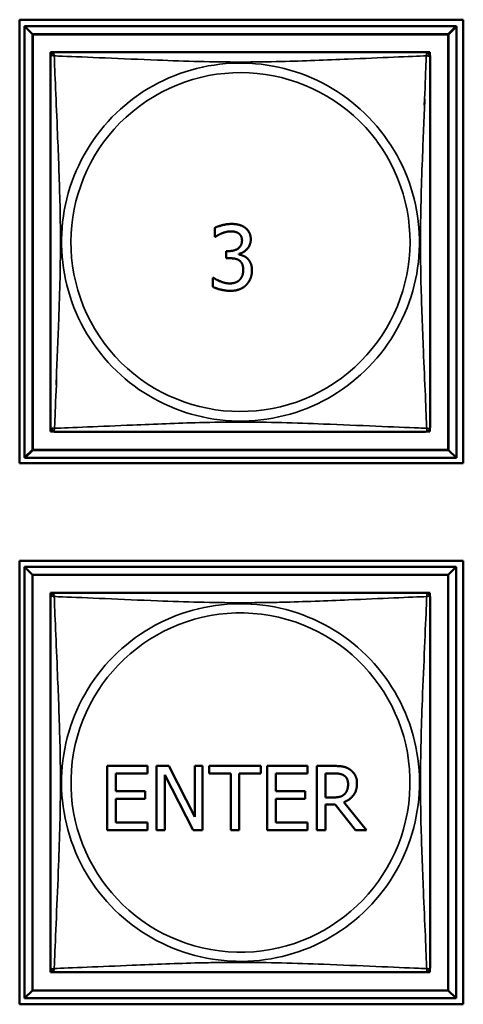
# Model space of a CAD drawing. Header units: inches. Extents: x -32 to 29.2, y -14.4 to 22.6.
# Tile 213 of 256: x -2.336 to -1.784, y -4.208 to -2.982. Entities that reach past the tile are written whole.
import ezdxf

# ---------------------------------------------------------------- set-up
doc = ezdxf.new("R2010")
doc.units = ezdxf.units.IN
doc.header["$MEASUREMENT"] = 0
doc.layers.add('Visible (ANSI)', color=7, linetype='Continuous', lineweight=50)
doc.layers.add('Visible Narrow (ANSI)', color=7, linetype='Continuous', lineweight=35)

msp = doc.modelspace()

# ---------------------------------------------------------------- linework, layer by layer
at = {"layer": 'Visible (ANSI)'}
for p, q in [((-2.3363, -3.534), (-2.3363, -2.9816)), ((-2.3363, -2.9816), (-1.7838, -2.9816)), ((-2.3302, -2.9896), (-1.7928, -2.9896)), ((-2.3204, -2.9994), (-2.3302, -2.9896)), ((-2.3302, -3.527), (-2.3302, -2.9896)), ((-1.7928, -2.9896), (-1.8027, -2.9994)), ((-1.7924, -2.9901), (-1.8023, -3)), ((-1.7928, -2.9896), (-1.7928, -2.9901)), ((-1.7928, -2.9901), (-1.7924, -2.9901)), ((-1.7924, -2.9901), (-1.7924, -3.5275)), ((-1.7838, -2.9816), (-1.7838, -3.534)), ((-2.3204, -2.9994), (-1.8027, -2.9994)), ((-2.3204, -3.5172), (-2.3204, -2.9994)), ((-2.32, -3), (-1.8023, -3)), ((-2.32, -3.5177), (-2.32, -3)), ((-1.8027, -2.9994), (-1.8027, -3.5172)), ((-1.8023, -3), (-1.8023, -3.5177)), ((-2.2978, -3.0279), (-2.2978, -3.0221)), ((-2.2978, -3.0221), (-2.292, -3.0221)), ((-1.8311, -3.0221), (-1.8253, -3.0221)), ((-1.8253, -3.0221), (-1.8253, -3.0264)), ((-2.0934, -3.2522), (-2.0934, -3.2409)), ((-2.0928, -3.2522), (-2.0934, -3.2522)), ((-2.0793, -3.2787), (-2.0793, -3.2698)), ((-2.0793, -3.2698), (-2.0757, -3.2698)), ((-2.0633, -3.2732), (-2.0633, -3.274)), ((-2.0747, -3.2787), (-2.0793, -3.2787)), ((-2.0956, -3.3144), (-2.0956, -3.3031)), ((-2.0956, -3.3031), (-2.0948, -3.3031)), ((-2.2978, -3.4945), (-2.2978, -3.4887)), ((-2.2939, -3.4945), (-2.2978, -3.4945)), ((-1.8253, -3.4945), (-1.8283, -3.4945)), ((-1.8253, -3.4913), (-1.8253, -3.4945)), ((-2.3204, -3.5172), (-2.3302, -3.527)), ((-2.32, -3.5177), (-2.3298, -3.5275)), ((-1.8027, -3.5172), (-2.3204, -3.5172)), ((-1.8023, -3.5177), (-2.32, -3.5177)), ((-1.8023, -3.5177), (-1.7924, -3.5275)), ((-2.3298, -3.527), (-2.3302, -3.527)), ((-2.3298, -3.5275), (-2.3298, -3.527)), ((-1.7924, -3.5275), (-2.3298, -3.5275)), ((-1.7838, -3.534), (-2.3363, -3.534)), ((-2.3363, -4.208), (-2.3363, -3.6556)), ((-2.3363, -3.6556), (-1.7838, -3.6556)), ((-2.3302, -3.6631), (-1.7928, -3.6631)), ((-2.3204, -3.6729), (-2.3302, -3.6631)), ((-2.3302, -4.2005), (-2.3302, -3.6631)), ((-1.7928, -3.6631), (-1.8027, -3.6729)), ((-1.7928, -3.6631), (-1.7928, -4.2005)), ((-1.7838, -3.6556), (-1.7838, -4.208)), ((-2.3204, -3.6729), (-1.8027, -3.6729)), ((-2.3204, -4.1907), (-2.3204, -3.6729)), ((-1.8027, -3.6729), (-1.8027, -4.1907)), ((-2.2978, -3.7014), (-2.2978, -3.6956)), ((-2.2978, -3.6956), (-2.292, -3.6956)), ((-1.8311, -3.6956), (-1.8253, -3.6956)), ((-1.8253, -3.6956), (-1.8253, -3.6994)), ((-2.2274, -3.9111), (-2.1773, -3.9111)), ((-2.2274, -3.9911), (-2.2274, -3.9111)), ((-2.1773, -3.9111), (-2.1773, -3.9206)), ((-2.1657, -3.9911), (-2.1657, -3.9111)), ((-2.1657, -3.9111), (-2.1506, -3.9111)), ((-2.1506, -3.9111), (-2.1183, -3.9745)), ((-2.1183, -3.9745), (-2.1183, -3.9111)), ((-2.1183, -3.9111), (-2.1084, -3.9111)), ((-2.1084, -3.9111), (-2.1084, -3.9911)), ((-2.1004, -3.9206), (-2.1004, -3.9111)), ((-2.1004, -3.9111), (-2.0361, -3.9111)), ((-2.0361, -3.9111), (-2.0361, -3.9206)), ((-2.028, -3.9111), (-1.9779, -3.9111)), ((-2.028, -3.9911), (-2.028, -3.9111)), ((-1.9779, -3.9111), (-1.9779, -3.9206)), ((-1.9662, -3.9911), (-1.9662, -3.9111)), ((-1.9662, -3.9111), (-1.9456, -3.9111)), ((-2.1773, -3.9206), (-2.2167, -3.9206)), ((-2.2167, -3.9206), (-2.2167, -3.9425)), ((-2.1203, -3.9911), (-2.1557, -3.9222)), ((-2.1557, -3.9222), (-2.1557, -3.9911)), ((-2.0735, -3.9206), (-2.1004, -3.9206)), ((-2.0735, -3.9911), (-2.0735, -3.9206)), ((-2.0361, -3.9206), (-2.0629, -3.9206)), ((-2.0629, -3.9206), (-2.0629, -3.9911)), ((-1.9779, -3.9206), (-2.0173, -3.9206)), ((-2.0173, -3.9206), (-2.0173, -3.9425)), ((-1.9556, -3.9504), (-1.9556, -3.9204)), ((-1.9556, -3.9204), (-1.945, -3.9204)), ((-2.2167, -3.9425), (-2.18, -3.9425)), ((-2.18, -3.9425), (-2.18, -3.952)), ((-2.0173, -3.9425), (-1.9806, -3.9425)), ((-1.9806, -3.9425), (-1.9806, -3.952)), ((-2.18, -3.952), (-2.2167, -3.952)), ((-2.2167, -3.952), (-2.2167, -3.9817)), ((-1.9806, -3.952), (-2.0173, -3.952)), ((-2.0173, -3.952), (-2.0173, -3.9817)), ((-1.9463, -3.9504), (-1.9556, -3.9504)), ((-1.9434, -3.9593), (-1.9556, -3.9593)), ((-1.9556, -3.9593), (-1.9556, -3.9911)), ((-1.9181, -3.9911), (-1.9434, -3.9593)), ((-1.9328, -3.9563), (-1.9043, -3.9911)), ((-2.2167, -3.9817), (-2.1773, -3.9817)), ((-2.1773, -3.9817), (-2.1773, -3.9911)), ((-2.0173, -3.9817), (-1.9779, -3.9817)), ((-1.9779, -3.9817), (-1.9779, -3.9911)), ((-2.1773, -3.9911), (-2.2274, -3.9911)), ((-2.1557, -3.9911), (-2.1657, -3.9911)), ((-2.1084, -3.9911), (-2.1203, -3.9911)), ((-2.0629, -3.9911), (-2.0735, -3.9911)), ((-1.9779, -3.9911), (-2.028, -3.9911)), ((-1.9556, -3.9911), (-1.9662, -3.9911)), ((-1.9043, -3.9911), (-1.9181, -3.9911)), ((-2.2978, -4.168), (-2.2978, -4.1622)), ((-2.2922, -4.168), (-2.2978, -4.168)), ((-1.8253, -4.168), (-1.83, -4.168)), ((-1.8253, -4.1643), (-1.8253, -4.168)), ((-2.3204, -4.1907), (-2.3302, -4.2005)), ((-1.8027, -4.1907), (-2.3204, -4.1907)), ((-1.8027, -4.1907), (-1.7928, -4.2005)), ((-1.7928, -4.2005), (-2.3302, -4.2005)), ((-1.7838, -4.208), (-2.3363, -4.208))]:
    msp.add_line(p, q, dxfattribs=at)
for centre, start, end in [((-2.2919, -3.028), 90, 180), ((-1.8312, -3.028), 33.2331, 90), ((-1.8308, -3.0285), 0, 39.8948), ((-2.2919, -3.4886), 180, 219.8948), ((-2.2914, -3.4892), 213.2331, 270), ((-1.8308, -3.4892), 270, 360), ((-2.2919, -3.7015), 90, 180), ((-1.8312, -3.7015), 80.8649, 90), ((-1.8308, -3.7015), 0, 84.8629), ((-2.2919, -4.1621), 180, 264.8629), ((-2.2914, -4.1622), 260.8649, 270), ((-1.8308, -4.1622), 270, 360)]:
    msp.add_arc(centre, 0.00591, start, end, dxfattribs=at)
for points in [[(-2.2978, -3.028), (-2.2978, -3.0286), (-2.2978, -3.0313), (-2.2978, -3.0357), (-2.2978, -3.0438), (-2.2978, -3.0577), (-2.2978, -3.0739), (-2.2978, -3.09), (-2.2978, -3.1082), (-2.2978, -3.1268), (-2.2978, -3.1532), (-2.2978, -3.1805), (-2.2978, -3.2075), (-2.2978, -3.2244), (-2.2978, -3.2414), (-2.2978, -3.2583), (-2.2978, -3.2921), (-2.2978, -3.326), (-2.2978, -3.3597), (-2.2978, -3.4017), (-2.2978, -3.4456), (-2.2978, -3.4712), (-2.2978, -3.4813), (-2.2978, -3.4877), (-2.2978, -3.4886)], [(-1.8312, -3.0221), (-1.8318, -3.0221), (-1.8345, -3.0221), (-1.8389, -3.0221), (-1.847, -3.0221), (-1.861, -3.0221), (-1.8771, -3.0221), (-1.8932, -3.0221), (-1.9114, -3.0221), (-1.9301, -3.0221), (-1.9564, -3.0221), (-1.9837, -3.0221), (-2.0108, -3.0221), (-2.0277, -3.0221), (-2.0446, -3.0221), (-2.0615, -3.0221), (-2.0954, -3.0221), (-2.1292, -3.0221), (-2.1629, -3.0221), (-2.2049, -3.0221), (-2.2489, -3.0221), (-2.2744, -3.0221), (-2.2845, -3.0221), (-2.2909, -3.0221), (-2.2919, -3.0221)], [(-1.8249, -3.4892), (-1.8249, -3.4886), (-1.8249, -3.4859), (-1.8249, -3.4815), (-1.8249, -3.4733), (-1.8249, -3.4594), (-1.8249, -3.4433), (-1.8249, -3.4271), (-1.8249, -3.4089), (-1.8249, -3.3903), (-1.8249, -3.364), (-1.8249, -3.3367), (-1.8249, -3.3096), (-1.8249, -3.2927), (-1.8249, -3.2758), (-1.8249, -3.2588), (-1.8249, -3.225), (-1.8249, -3.1911), (-1.8249, -3.1574), (-1.8249, -3.1154), (-1.8249, -3.0715), (-1.8249, -3.0459), (-1.8249, -3.0359), (-1.8249, -3.0295), (-1.8249, -3.0285)], [(-2.2914, -3.4951), (-2.2909, -3.4951), (-2.2881, -3.4951), (-2.2837, -3.4951), (-2.2756, -3.4951), (-2.2617, -3.4951), (-2.2456, -3.4951), (-2.2294, -3.4951), (-2.2112, -3.4951), (-2.1926, -3.4951), (-2.1662, -3.4951), (-2.139, -3.4951), (-2.1119, -3.4951), (-2.095, -3.4951), (-2.078, -3.4951), (-2.0611, -3.4951), (-2.0273, -3.4951), (-1.9934, -3.4951), (-1.9597, -3.4951), (-1.9177, -3.4951), (-1.8738, -3.4951), (-1.8482, -3.4951), (-1.8382, -3.4951), (-1.8318, -3.4951), (-1.8308, -3.4951)], [(-2.2978, -3.7015), (-2.2978, -3.7021), (-2.2978, -3.7048), (-2.2978, -3.7092), (-2.2978, -3.7173), (-2.2978, -3.7312), (-2.2978, -3.7474), (-2.2978, -3.7635), (-2.2978, -3.7817), (-2.2978, -3.8003), (-2.2978, -3.8267), (-2.2978, -3.854), (-2.2978, -3.881), (-2.2978, -3.8979), (-2.2978, -3.9149), (-2.2978, -3.9318), (-2.2978, -3.9656), (-2.2978, -3.9995), (-2.2978, -4.0332), (-2.2978, -4.0752), (-2.2978, -4.1191), (-2.2978, -4.1447), (-2.2978, -4.1548), (-2.2978, -4.1612), (-2.2978, -4.1621)], [(-1.8312, -3.6956), (-1.8318, -3.6956), (-1.8345, -3.6956), (-1.8389, -3.6956), (-1.847, -3.6956), (-1.861, -3.6956), (-1.8771, -3.6956), (-1.8932, -3.6956), (-1.9114, -3.6956), (-1.9301, -3.6956), (-1.9564, -3.6956), (-1.9837, -3.6956), (-2.0108, -3.6956), (-2.0277, -3.6956), (-2.0446, -3.6956), (-2.0615, -3.6956), (-2.0954, -3.6956), (-2.1292, -3.6956), (-2.1629, -3.6956), (-2.2049, -3.6956), (-2.2489, -3.6956), (-2.2744, -3.6956), (-2.2845, -3.6956), (-2.2909, -3.6956), (-2.2919, -3.6956)], [(-1.8249, -4.1622), (-1.8249, -4.1616), (-1.8249, -4.1589), (-1.8249, -4.1545), (-1.8249, -4.1463), (-1.8249, -4.1324), (-1.8249, -4.1163), (-1.8249, -4.1001), (-1.8249, -4.0819), (-1.8249, -4.0633), (-1.8249, -4.037), (-1.8249, -4.0097), (-1.8249, -3.9826), (-1.8249, -3.9657), (-1.8249, -3.9488), (-1.8249, -3.9318), (-1.8249, -3.898), (-1.8249, -3.8641), (-1.8249, -3.8304), (-1.8249, -3.7884), (-1.8249, -3.7445), (-1.8249, -3.7189), (-1.8249, -3.7089), (-1.8249, -3.7025), (-1.8249, -3.7015)], [(-2.2914, -4.1681), (-2.2909, -4.1681), (-2.2881, -4.1681), (-2.2837, -4.1681), (-2.2756, -4.1681), (-2.2617, -4.1681), (-2.2456, -4.1681), (-2.2294, -4.1681), (-2.2112, -4.1681), (-2.1926, -4.1681), (-2.1662, -4.1681), (-2.139, -4.1681), (-2.1119, -4.1681), (-2.095, -4.1681), (-2.078, -4.1681), (-2.0611, -4.1681), (-2.0273, -4.1681), (-1.9934, -4.1681), (-1.9597, -4.1681), (-1.9177, -4.1681), (-1.8738, -4.1681), (-1.8482, -4.1681), (-1.8382, -4.1681), (-1.8318, -4.1681), (-1.8308, -4.1681)]]:
    msp.add_open_spline(points, degree=3, knots=[0.325731, 0.325731, 0.325731, 0.325731, 0.404774, 0.404774, 0.404774, 0.550532, 0.550532, 0.550532, 0.69629, 0.69629, 0.69629, 0.902598, 0.902598, 0.902598, 1.03154, 1.03154, 1.03154, 1.289425, 1.289425, 1.289425, 1.610774, 1.610774, 1.610774, 1.73735, 1.73735, 1.73735, 1.73735], dxfattribs=at)
for points in [[(-2.0934, -3.2409), (-2.0899, -3.239), (-2.0779, -3.236), (-2.0725, -3.236)], [(-2.0725, -3.236), (-2.0671, -3.236), (-2.059, -3.2382), (-2.0557, -3.2405)], [(-2.0849, -3.2478), (-2.0874, -3.2489), (-2.0913, -3.2512), (-2.0928, -3.2522)], [(-2.0734, -3.2452), (-2.0763, -3.2452), (-2.0821, -3.2467), (-2.0849, -3.2478)], [(-2.0637, -3.2477), (-2.0657, -3.2463), (-2.0706, -3.2452), (-2.0734, -3.2452)], [(-2.0594, -3.2564), (-2.0594, -3.2533), (-2.0618, -3.249), (-2.0637, -3.2477)], [(-2.0557, -3.2405), (-2.0522, -3.243), (-2.0485, -3.2504), (-2.0485, -3.2553)], [(-2.0757, -3.2698), (-2.0685, -3.2698), (-2.0594, -3.2629), (-2.0594, -3.2564)], [(-2.0485, -3.2553), (-2.0485, -3.2619), (-2.0572, -3.2719), (-2.0633, -3.2732)], [(-2.0633, -3.274), (-2.0608, -3.2745), (-2.055, -3.2768), (-2.0526, -3.2791)], [(-2.0627, -3.2815), (-2.065, -3.2799), (-2.0711, -3.2787), (-2.0747, -3.2787)], [(-2.0579, -3.2931), (-2.0579, -3.2888), (-2.0604, -3.2832), (-2.0627, -3.2815)], [(-2.0526, -3.2791), (-2.0501, -3.2814), (-2.047, -3.2887), (-2.047, -3.2939)], [(-2.0623, -3.3056), (-2.0602, -3.3032), (-2.0579, -3.2975), (-2.0579, -3.2931)], [(-2.047, -3.2939), (-2.047, -3.2993), (-2.0507, -3.3084), (-2.0541, -3.3119)], [(-2.0948, -3.3031), (-2.0915, -3.3055), (-2.0801, -3.3101), (-2.0744, -3.3101)], [(-2.0744, -3.3101), (-2.0711, -3.3101), (-2.0645, -3.308), (-2.0623, -3.3056)], [(-2.0738, -3.3193), (-2.0798, -3.3193), (-2.0916, -3.3164), (-2.0956, -3.3144)], [(-2.0541, -3.3119), (-2.0576, -3.3156), (-2.0675, -3.3193), (-2.0738, -3.3193)], [(-1.9456, -3.9111), (-1.9388, -3.9111), (-1.9295, -3.9126), (-1.9253, -3.9154)], [(-1.945, -3.9204), (-1.9406, -3.9204), (-1.9346, -3.9216), (-1.9323, -3.9231)], [(-1.9323, -3.9231), (-1.9297, -3.9248), (-1.9273, -3.9302), (-1.9273, -3.9337)], [(-1.9253, -3.9154), (-1.9211, -3.9181), (-1.9162, -3.9266), (-1.9162, -3.9329)], [(-1.9162, -3.9329), (-1.9162, -3.9416), (-1.9251, -3.9535), (-1.9328, -3.9563)], [(-1.9273, -3.9337), (-1.9273, -3.9379), (-1.9295, -3.9441), (-1.9318, -3.9463)], [(-1.9318, -3.9463), (-1.9344, -3.9488), (-1.9417, -3.9504), (-1.9463, -3.9504)]]:
    msp.add_open_spline(points, degree=2, dxfattribs=at)
at = {"layer": 'Visible Narrow (ANSI)'}
for centre, radius, start, end in [((-2.0615, -3.2583), 0.2227, 36.4757, 216.6522), ((-2.0611, -3.2588), 0.2113, 36.657, 216.4709), ((-2.0611, -3.2588), 0.2227, 216.4757, 36.6522), ((-2.0615, -3.2583), 0.2113, 216.657, 36.4709), ((-2.0615, -3.9318), 0.2227, 82.8109, 262.9169), ((-2.0611, -3.9318), 0.2227, 262.8109, 82.9169), ((-2.0611, -3.9318), 0.2113, 82.9197, 262.808), ((-2.0615, -3.9318), 0.2113, 262.9197, 82.808)]:
    msp.add_arc(centre, radius, start, end, dxfattribs=at)
for points, knots in [([(-2.2978, -3.028), (-2.2978, -3.0279), (-2.2978, -3.0278), (-2.2977, -3.0275), (-2.2977, -3.0273), (-2.2975, -3.027), (-2.2974, -3.0269), (-2.2973, -3.0268), (-2.2972, -3.0267), (-2.297, -3.0265), (-2.2968, -3.0265), (-2.2962, -3.0263), (-2.2958, -3.0262), (-2.2946, -3.0263), (-2.294, -3.0264), (-2.2932, -3.0266)], [-0.0844808, -0.0844808, -0.0844808, -0.0844808, -0.06943799, -0.06943799, -0.05587828, -0.05587828, -0.04740346, -0.04740346, -0.04210669, -0.04210669, -0.03151317, -0.03151317, -0.01456352, -0.01456352, 0.00026741, 0.00026741, 0.00026741, 0.00026741]), ([(-2.2932, -3.0266), (-2.2934, -3.0258), (-2.2935, -3.0252), (-2.2936, -3.0241), (-2.2936, -3.0236), (-2.2934, -3.023), (-2.2933, -3.0228), (-2.2931, -3.0226), (-2.2931, -3.0225), (-2.2929, -3.0224), (-2.2928, -3.0223), (-2.2925, -3.0222), (-2.2924, -3.0221), (-2.2921, -3.0221), (-2.2919, -3.0221), (-2.2919, -3.0221)], [-0.00026741, -0.00026741, -0.00026741, -0.00026741, 0.01456352, 0.01456352, 0.03151317, 0.03151317, 0.04210669, 0.04210669, 0.04740346, 0.04740346, 0.05587828, 0.05587828, 0.06943799, 0.06943799, 0.0844808, 0.0844808, 0.0844808, 0.0844808]), ([(-2.291, -3.4366), (-2.29, -3.4134), (-2.2889, -3.3868), (-2.2879, -3.3615), (-2.2865, -3.3266), (-2.2855, -3.2924), (-2.2855, -3.2583), (-2.2855, -3.2413), (-2.2858, -3.2242), (-2.2862, -3.207), (-2.2869, -3.1795), (-2.288, -3.1514), (-2.2892, -3.1237), (-2.29, -3.1042), (-2.2908, -3.0848), (-2.2916, -3.0676), (-2.2923, -3.0504), (-2.2929, -3.0354), (-2.2932, -3.0266)], [-1.476615, -1.476615, -1.476615, -1.476615, -1.289425, -1.289425, -1.289425, -1.03154, -1.03154, -1.03154, -0.902598, -0.902598, -0.902598, -0.69629, -0.69629, -0.69629, -0.550532, -0.550532, -0.550532, -0.405761, -0.405761, -0.405761, -0.405761]), ([(-2.2932, -3.0266), (-2.2904, -3.0267), (-2.2869, -3.0269), (-2.2829, -3.027), (-2.2553, -3.0281), (-2.2082, -3.0302), (-2.1647, -3.0319), (-2.1298, -3.0333), (-2.0956, -3.0343), (-2.0615, -3.0343), (-2.0445, -3.0343), (-2.0275, -3.0341), (-2.0103, -3.0336), (-1.9828, -3.033), (-1.9547, -3.0318), (-1.927, -3.0307), (-1.9074, -3.0298), (-1.8881, -3.029), (-1.8708, -3.0283), (-1.8536, -3.0275), (-1.8387, -3.027), (-1.8299, -3.0266)], [-1.657319, -1.657319, -1.657319, -1.657319, -1.610774, -1.610774, -1.610774, -1.289425, -1.289425, -1.289425, -1.03154, -1.03154, -1.03154, -0.902598, -0.902598, -0.902598, -0.69629, -0.69629, -0.69629, -0.550532, -0.550532, -0.550532, -0.405761, -0.405761, -0.405761, -0.405761]), ([(-1.8299, -3.0266), (-1.83, -3.0294), (-1.8301, -3.0329), (-1.8303, -3.0369), (-1.8308, -3.0503), (-1.8316, -3.0682), (-1.8324, -3.088)], [-1.6573193, -1.6573193, -1.6573193, -1.6573193, -1.6107738, -1.6107738, -1.6107738, -1.4555262, -1.4555262, -1.4555262, -1.4555262]), ([(-1.8312, -3.0221), (-1.8311, -3.0221), (-1.831, -3.0221), (-1.8307, -3.0221), (-1.8305, -3.0222), (-1.8303, -3.0223), (-1.8302, -3.0224), (-1.83, -3.0225), (-1.8299, -3.0226), (-1.8298, -3.0228), (-1.8297, -3.023), (-1.8295, -3.0236), (-1.8295, -3.0241), (-1.8295, -3.0252), (-1.8296, -3.0258), (-1.8299, -3.0266)], [-0.0844808, -0.0844808, -0.0844808, -0.0844808, -0.06943799, -0.06943799, -0.05587828, -0.05587828, -0.04740346, -0.04740346, -0.04210669, -0.04210669, -0.03151317, -0.03151317, -0.01456352, -0.01456352, 0.00026741, 0.00026741, 0.00026741, 0.00026741]), ([(-1.8299, -3.0266), (-1.8291, -3.0264), (-1.8285, -3.0263), (-1.8279, -3.0263), (-1.8279, -3.0263), (-1.8278, -3.0263)], [-0.00026741, -0.00026741, -0.00026741, -0.00026741, 0.01456352, 0.01456352, 0.0154581, 0.0154581, 0.0154581, 0.0154581]), ([(-1.8282, -3.0269), (-1.8279, -3.0268), (-1.8277, -3.0268), (-1.8269, -3.0268), (-1.8264, -3.0268), (-1.8258, -3.027), (-1.8257, -3.0271), (-1.8254, -3.0273), (-1.8254, -3.0273), (-1.8252, -3.0275), (-1.8252, -3.0276), (-1.825, -3.0278), (-1.825, -3.028), (-1.8249, -3.0283), (-1.8249, -3.0284), (-1.8249, -3.0285)], [0.00886046, 0.00886046, 0.00886046, 0.00886046, 0.01456352, 0.01456352, 0.03151317, 0.03151317, 0.04210669, 0.04210669, 0.04740346, 0.04740346, 0.05587828, 0.05587828, 0.06943799, 0.06943799, 0.0844808, 0.0844808, 0.0844808, 0.0844808]), ([(-1.8317, -3.0806), (-1.8326, -3.1038), (-1.8338, -3.1303), (-1.8348, -3.1557), (-1.8361, -3.1906), (-1.8371, -3.2248), (-1.8371, -3.2588), (-1.8371, -3.2759), (-1.8369, -3.2929), (-1.8365, -3.3101), (-1.8358, -3.3376), (-1.8347, -3.3657), (-1.8335, -3.3934), (-1.8327, -3.4129), (-1.8318, -3.4323), (-1.8311, -3.4496), (-1.8304, -3.4668), (-1.8298, -3.4817), (-1.8294, -3.4905)], [-1.476615, -1.476615, -1.476615, -1.476615, -1.289425, -1.289425, -1.289425, -1.03154, -1.03154, -1.03154, -0.902598, -0.902598, -0.902598, -0.69629, -0.69629, -0.69629, -0.550532, -0.550532, -0.550532, -0.405761, -0.405761, -0.405761, -0.405761]), ([(-2.2928, -3.4905), (-2.2927, -3.4877), (-2.2926, -3.4842), (-2.2924, -3.4802), (-2.2919, -3.4669), (-2.2911, -3.449), (-2.2903, -3.4292)], [-1.6573193, -1.6573193, -1.6573193, -1.6573193, -1.6107738, -1.6107738, -1.6107738, -1.4555262, -1.4555262, -1.4555262, -1.4555262]), ([(-1.8294, -3.4905), (-1.8323, -3.4904), (-1.8358, -3.4903), (-1.8398, -3.4901), (-1.8674, -3.489), (-1.9144, -3.4869), (-1.9579, -3.4852), (-1.9929, -3.4838), (-2.027, -3.4828), (-2.0611, -3.4828), (-2.0782, -3.4828), (-2.0952, -3.4831), (-2.1124, -3.4835), (-2.1399, -3.4842), (-2.168, -3.4853), (-2.1957, -3.4865), (-2.2152, -3.4873), (-2.2346, -3.4882), (-2.2519, -3.4889), (-2.269, -3.4896), (-2.284, -3.4902), (-2.2928, -3.4905)], [-1.657319, -1.657319, -1.657319, -1.657319, -1.610774, -1.610774, -1.610774, -1.289425, -1.289425, -1.289425, -1.03154, -1.03154, -1.03154, -0.902598, -0.902598, -0.902598, -0.69629, -0.69629, -0.69629, -0.550532, -0.550532, -0.550532, -0.405761, -0.405761, -0.405761, -0.405761]), ([(-2.2945, -3.4903), (-2.2947, -3.4903), (-2.295, -3.4903), (-2.2958, -3.4904), (-2.2962, -3.4903), (-2.2968, -3.4901), (-2.297, -3.49), (-2.2972, -3.4899), (-2.2973, -3.4898), (-2.2974, -3.4897), (-2.2975, -3.4896), (-2.2977, -3.4893), (-2.2977, -3.4891), (-2.2978, -3.4888), (-2.2978, -3.4887), (-2.2978, -3.4886)], [0.00886046, 0.00886046, 0.00886046, 0.00886046, 0.01456352, 0.01456352, 0.03151317, 0.03151317, 0.04210669, 0.04210669, 0.04740346, 0.04740346, 0.05587828, 0.05587828, 0.06943799, 0.06943799, 0.0844808, 0.0844808, 0.0844808, 0.0844808]), ([(-2.2928, -3.4905), (-2.2936, -3.4907), (-2.2942, -3.4908), (-2.2948, -3.4909), (-2.2948, -3.4909), (-2.2948, -3.4909)], [-0.00026741, -0.00026741, -0.00026741, -0.00026741, 0.01456352, 0.01456352, 0.0154581, 0.0154581, 0.0154581, 0.0154581]), ([(-2.2914, -3.4951), (-2.2915, -3.4951), (-2.2917, -3.4951), (-2.292, -3.495), (-2.2921, -3.495), (-2.2924, -3.4948), (-2.2925, -3.4947), (-2.2927, -3.4946), (-2.2927, -3.4945), (-2.2929, -3.4943), (-2.293, -3.4941), (-2.2932, -3.4935), (-2.2932, -3.4931), (-2.2931, -3.4919), (-2.293, -3.4913), (-2.2928, -3.4905)], [-0.0844808, -0.0844808, -0.0844808, -0.0844808, -0.06943799, -0.06943799, -0.05587828, -0.05587828, -0.04740346, -0.04740346, -0.04210669, -0.04210669, -0.03151317, -0.03151317, -0.01456352, -0.01456352, 0.00026741, 0.00026741, 0.00026741, 0.00026741]), ([(-1.8294, -3.4905), (-1.8292, -3.4913), (-1.8291, -3.4919), (-1.829, -3.4931), (-1.8291, -3.4935), (-1.8293, -3.4941), (-1.8294, -3.4943), (-1.8295, -3.4945), (-1.8296, -3.4946), (-1.8298, -3.4947), (-1.8299, -3.4948), (-1.8301, -3.495), (-1.8303, -3.495), (-1.8306, -3.4951), (-1.8307, -3.4951), (-1.8308, -3.4951)], [-0.00026741, -0.00026741, -0.00026741, -0.00026741, 0.01456352, 0.01456352, 0.03151317, 0.03151317, 0.04210669, 0.04210669, 0.04740346, 0.04740346, 0.05587828, 0.05587828, 0.06943799, 0.06943799, 0.0844808, 0.0844808, 0.0844808, 0.0844808]), ([(-1.8249, -3.4892), (-1.8249, -3.4892), (-1.8249, -3.4894), (-1.825, -3.4897), (-1.825, -3.4899), (-1.8252, -3.4901), (-1.8252, -3.4902), (-1.8254, -3.4904), (-1.8254, -3.4904), (-1.8257, -3.4906), (-1.8258, -3.4907), (-1.8264, -3.4909), (-1.8269, -3.4909), (-1.828, -3.4908), (-1.8287, -3.4907), (-1.8294, -3.4905)], [-0.0844808, -0.0844808, -0.0844808, -0.0844808, -0.06943799, -0.06943799, -0.05587828, -0.05587828, -0.04740346, -0.04740346, -0.04210669, -0.04210669, -0.03151317, -0.03151317, -0.01456352, -0.01456352, 0.00026741, 0.00026741, 0.00026741, 0.00026741]), ([(-2.2978, -3.7015), (-2.2978, -3.7014), (-2.2978, -3.7013), (-2.2977, -3.701), (-2.2977, -3.7008), (-2.2975, -3.7005), (-2.2974, -3.7004), (-2.2973, -3.7003), (-2.2972, -3.7002), (-2.297, -3.7), (-2.2968, -3.7), (-2.2962, -3.6998), (-2.2958, -3.6997), (-2.2946, -3.6998), (-2.294, -3.6999), (-2.2932, -3.7001)], [-0.0844808, -0.0844808, -0.0844808, -0.0844808, -0.06943799, -0.06943799, -0.05587828, -0.05587828, -0.04740346, -0.04740346, -0.04210669, -0.04210669, -0.03151317, -0.03151317, -0.01456352, -0.01456352, 0.00026741, 0.00026741, 0.00026741, 0.00026741]), ([(-2.2932, -3.7001), (-2.2934, -3.6993), (-2.2935, -3.6987), (-2.2936, -3.6976), (-2.2936, -3.6971), (-2.2934, -3.6965), (-2.2933, -3.6963), (-2.2931, -3.6961), (-2.2931, -3.696), (-2.2929, -3.6959), (-2.2928, -3.6958), (-2.2925, -3.6957), (-2.2924, -3.6956), (-2.2921, -3.6956), (-2.2919, -3.6956), (-2.2919, -3.6956)], [-0.00026741, -0.00026741, -0.00026741, -0.00026741, 0.01456352, 0.01456352, 0.03151317, 0.03151317, 0.04210669, 0.04210669, 0.04740346, 0.04740346, 0.05587828, 0.05587828, 0.06943799, 0.06943799, 0.0844808, 0.0844808, 0.0844808, 0.0844808]), ([(-2.2932, -4.1635), (-2.2931, -4.1606), (-2.293, -4.1571), (-2.2928, -4.1531), (-2.2917, -4.1255), (-2.2896, -4.0785), (-2.2879, -4.035), (-2.2865, -4.0001), (-2.2855, -3.9659), (-2.2855, -3.9318), (-2.2855, -3.9148), (-2.2858, -3.8977), (-2.2862, -3.8805), (-2.2869, -3.853), (-2.288, -3.8249), (-2.2892, -3.7972), (-2.29, -3.7777), (-2.2908, -3.7583), (-2.2916, -3.7411), (-2.2923, -3.7239), (-2.2929, -3.7089), (-2.2932, -3.7001)], [-1.657319, -1.657319, -1.657319, -1.657319, -1.610774, -1.610774, -1.610774, -1.289425, -1.289425, -1.289425, -1.03154, -1.03154, -1.03154, -0.902598, -0.902598, -0.902598, -0.69629, -0.69629, -0.69629, -0.550532, -0.550532, -0.550532, -0.405761, -0.405761, -0.405761, -0.405761]), ([(-2.2932, -3.7001), (-2.2904, -3.7002), (-2.2869, -3.7004), (-2.2829, -3.7005), (-2.2553, -3.7016), (-2.2082, -3.7037), (-2.1647, -3.7054), (-2.1298, -3.7068), (-2.0956, -3.7078), (-2.0615, -3.7078), (-2.052, -3.7078), (-2.0424, -3.7077), (-2.0328, -3.7076)], [-1.6573193, -1.6573193, -1.6573193, -1.6573193, -1.6107738, -1.6107738, -1.6107738, -1.2894252, -1.2894252, -1.2894252, -1.0315402, -1.0315402, -1.0315402, -0.9591206, -0.9591206, -0.9591206, -0.9591206]), ([(-2.0333, -3.7077), (-2.0255, -3.7075), (-2.0177, -3.7074), (-2.0099, -3.7072), (-1.9824, -3.7065), (-1.9542, -3.7054), (-1.9266, -3.7042), (-1.907, -3.7034), (-1.8877, -3.7025), (-1.8704, -3.7018), (-1.8532, -3.7011), (-1.8383, -3.7005), (-1.8294, -3.7002)], [-0.9613262, -0.9613262, -0.9613262, -0.9613262, -0.9025977, -0.9025977, -0.9025977, -0.6962896, -0.6962896, -0.6962896, -0.5505317, -0.5505317, -0.5505317, -0.4057611, -0.4057611, -0.4057611, -0.4057611]), ([(-1.8294, -3.7002), (-1.8296, -3.703), (-1.8297, -3.7065), (-1.8298, -3.7105), (-1.8309, -3.7381), (-1.8331, -3.7851), (-1.8348, -3.8287), (-1.8361, -3.8636), (-1.8371, -3.8978), (-1.8371, -3.9318), (-1.8371, -3.9489), (-1.8369, -3.9659), (-1.8365, -3.9831), (-1.8358, -4.0106), (-1.8347, -4.0387), (-1.8335, -4.0664), (-1.8327, -4.0859), (-1.8318, -4.1053), (-1.8311, -4.1226), (-1.8304, -4.1398), (-1.8298, -4.1547), (-1.8294, -4.1635)], [-1.657319, -1.657319, -1.657319, -1.657319, -1.610774, -1.610774, -1.610774, -1.289425, -1.289425, -1.289425, -1.03154, -1.03154, -1.03154, -0.902598, -0.902598, -0.902598, -0.69629, -0.69629, -0.69629, -0.550532, -0.550532, -0.550532, -0.405761, -0.405761, -0.405761, -0.405761]), ([(-1.8312, -3.6956), (-1.8311, -3.6956), (-1.831, -3.6956), (-1.8307, -3.6956), (-1.8306, -3.6957), (-1.8305, -3.6957)], [-0.0844808, -0.0844808, -0.0844808, -0.0844808, -0.06943799, -0.06943799, -0.05905551, -0.05905551, -0.05905551, -0.05905551]), ([(-1.8303, -3.6957), (-1.8302, -3.6957), (-1.8301, -3.6958), (-1.8299, -3.6959), (-1.8298, -3.6959), (-1.8296, -3.6961), (-1.8295, -3.6962), (-1.8294, -3.6964), (-1.8293, -3.6966), (-1.8291, -3.6971), (-1.829, -3.6976), (-1.8291, -3.6988), (-1.8292, -3.6994), (-1.8294, -3.7002)], [-0.06593153, -0.06593153, -0.06593153, -0.06593153, -0.05587828, -0.05587828, -0.04740346, -0.04740346, -0.04210669, -0.04210669, -0.03151317, -0.03151317, -0.01456352, -0.01456352, 0.00026741, 0.00026741, 0.00026741, 0.00026741]), ([(-1.8294, -3.7002), (-1.8287, -3.7), (-1.828, -3.6998), (-1.8269, -3.6998), (-1.8264, -3.6998), (-1.8258, -3.7), (-1.8257, -3.7001), (-1.8254, -3.7003), (-1.8254, -3.7003), (-1.8252, -3.7005), (-1.8252, -3.7006), (-1.825, -3.7008), (-1.825, -3.701), (-1.8249, -3.7013), (-1.8249, -3.7014), (-1.8249, -3.7015)], [-0.00026741, -0.00026741, -0.00026741, -0.00026741, 0.01456352, 0.01456352, 0.03151317, 0.03151317, 0.04210669, 0.04210669, 0.04740346, 0.04740346, 0.05587828, 0.05587828, 0.06943799, 0.06943799, 0.0844808, 0.0844808, 0.0844808, 0.0844808]), ([(-2.0894, -4.156), (-2.0972, -4.1561), (-2.105, -4.1562), (-2.1128, -4.1564), (-2.1403, -4.1571), (-2.1684, -4.1583), (-2.1961, -4.1594), (-2.2156, -4.1603), (-2.235, -4.1611), (-2.2523, -4.1618), (-2.2694, -4.1625), (-2.2844, -4.1631), (-2.2932, -4.1635)], [-0.9613262, -0.9613262, -0.9613262, -0.9613262, -0.9025977, -0.9025977, -0.9025977, -0.6962896, -0.6962896, -0.6962896, -0.5505317, -0.5505317, -0.5505317, -0.4057611, -0.4057611, -0.4057611, -0.4057611]), ([(-1.8294, -4.1635), (-1.8323, -4.1634), (-1.8358, -4.1633), (-1.8398, -4.1631), (-1.8674, -4.162), (-1.9144, -4.1599), (-1.9579, -4.1582), (-1.9929, -4.1568), (-2.027, -4.1558), (-2.0611, -4.1558), (-2.0707, -4.1558), (-2.0803, -4.1559), (-2.0899, -4.156)], [-1.6573193, -1.6573193, -1.6573193, -1.6573193, -1.6107738, -1.6107738, -1.6107738, -1.2894252, -1.2894252, -1.2894252, -1.0315402, -1.0315402, -1.0315402, -0.9591206, -0.9591206, -0.9591206, -0.9591206]), ([(-2.2932, -4.1635), (-2.294, -4.1637), (-2.2946, -4.1638), (-2.2958, -4.1639), (-2.2962, -4.1638), (-2.2968, -4.1636), (-2.297, -4.1635), (-2.2972, -4.1634), (-2.2973, -4.1633), (-2.2974, -4.1632), (-2.2975, -4.1631), (-2.2977, -4.1628), (-2.2977, -4.1626), (-2.2978, -4.1623), (-2.2978, -4.1622), (-2.2978, -4.1621)], [-0.00026741, -0.00026741, -0.00026741, -0.00026741, 0.01456352, 0.01456352, 0.03151317, 0.03151317, 0.04210669, 0.04210669, 0.04740346, 0.04740346, 0.05587828, 0.05587828, 0.06943799, 0.06943799, 0.0844808, 0.0844808, 0.0844808, 0.0844808]), ([(-2.2923, -4.168), (-2.2925, -4.1679), (-2.2926, -4.1679), (-2.2928, -4.1678), (-2.2929, -4.1677), (-2.2931, -4.1675), (-2.2931, -4.1675), (-2.2933, -4.1673), (-2.2934, -4.1671), (-2.2936, -4.1665), (-2.2936, -4.166), (-2.2935, -4.1649), (-2.2934, -4.1642), (-2.2932, -4.1635)], [-0.06593153, -0.06593153, -0.06593153, -0.06593153, -0.05587828, -0.05587828, -0.04740346, -0.04740346, -0.04210669, -0.04210669, -0.03151317, -0.03151317, -0.01456352, -0.01456352, 0.00026741, 0.00026741, 0.00026741, 0.00026741]), ([(-2.2914, -4.1681), (-2.2915, -4.1681), (-2.2917, -4.1681), (-2.2919, -4.168), (-2.2921, -4.168), (-2.2922, -4.1679)], [-0.0844808, -0.0844808, -0.0844808, -0.0844808, -0.06943799, -0.06943799, -0.05905551, -0.05905551, -0.05905551, -0.05905551]), ([(-1.8294, -4.1635), (-1.8292, -4.1643), (-1.8291, -4.1649), (-1.829, -4.1661), (-1.8291, -4.1665), (-1.8293, -4.1671), (-1.8294, -4.1673), (-1.8295, -4.1675), (-1.8296, -4.1676), (-1.8298, -4.1677), (-1.8299, -4.1678), (-1.8301, -4.168), (-1.8303, -4.168), (-1.8306, -4.1681), (-1.8307, -4.1681), (-1.8308, -4.1681)], [-0.00026741, -0.00026741, -0.00026741, -0.00026741, 0.01456352, 0.01456352, 0.03151317, 0.03151317, 0.04210669, 0.04210669, 0.04740346, 0.04740346, 0.05587828, 0.05587828, 0.06943799, 0.06943799, 0.0844808, 0.0844808, 0.0844808, 0.0844808]), ([(-1.8249, -4.1622), (-1.8249, -4.1622), (-1.8249, -4.1624), (-1.825, -4.1627), (-1.825, -4.1629), (-1.8252, -4.1631), (-1.8252, -4.1632), (-1.8254, -4.1634), (-1.8254, -4.1634), (-1.8257, -4.1636), (-1.8258, -4.1637), (-1.8264, -4.1639), (-1.8269, -4.1639), (-1.828, -4.1638), (-1.8287, -4.1637), (-1.8294, -4.1635)], [-0.0844808, -0.0844808, -0.0844808, -0.0844808, -0.06943799, -0.06943799, -0.05587828, -0.05587828, -0.04740346, -0.04740346, -0.04210669, -0.04210669, -0.03151317, -0.03151317, -0.01456352, -0.01456352, 0.00026741, 0.00026741, 0.00026741, 0.00026741])]:
    msp.add_open_spline(points, degree=3, knots=knots, dxfattribs=at)

doc.saveas('drawing.dxf')
